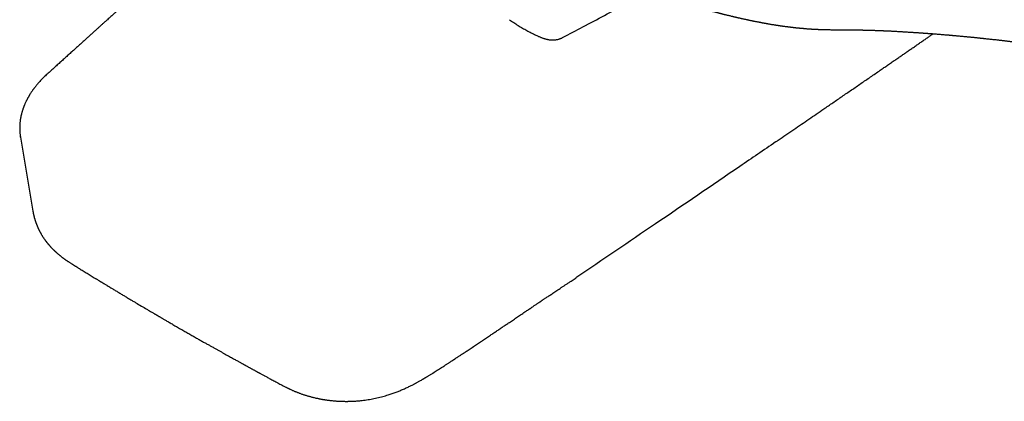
# Model space of a CAD drawing. Header units: millimetres. Extents: x 8 to 947, y 12 to 569.
# Tile 15 of 25: x 704 to 819, y 17 to 62. Entities that reach past the tile are written whole.
import ezdxf

# ---------------------------------------------------------------- set-up
doc = ezdxf.new("R2010")
doc.units = ezdxf.units.MM

msp = doc.modelspace()

# ---------------------------------------------------------------- linework, layer by layer
at = {"color": 7, "linetype": 'Continuous', "lineweight": 30}
for p, q in [((704.28, 47.95), (704.27, 47.98)), ((704.27, 47.95), (705.72, 39.29)), ((768.45, 31.14), (769.03, 31.53))]:
    msp.add_line(p, q, dxfattribs=at)
for points, knots in [([(740.26, 84.9), (740.09, 84.76), (739.59, 84.3), (738.75, 83.55), (737.92, 82.81), (737.28, 82.23), (736.83, 81.83), (736.37, 81.42), (735.92, 81.01), (735.47, 80.61), (735, 80.19), (734.52, 79.76), (734.02, 79.31), (733.53, 78.87), (733.09, 78.48), (732.7, 78.12), (732.35, 77.81), (732.01, 77.51), (731.68, 77.21), (731.35, 76.91), (731, 76.6), (730.63, 76.26), (730.22, 75.9), (729.81, 75.53), (729.39, 75.15), (728.95, 74.76), (728.5, 74.35), (728.05, 73.94), (727.59, 73.53), (727.13, 73.11), (726.66, 72.7), (724.44, 70.7), (722.22, 68.7), (720, 66.69), (719.54, 66.28), (719.08, 65.86), (718.62, 65.45), (718.16, 65.04), (717.71, 64.63), (717.3, 64.25), (716.92, 63.92), (716.59, 63.61), (716.26, 63.32), (715.93, 63.02), (715.62, 62.74), (715.3, 62.45), (715.04, 62.21), (714.81, 62), (714.61, 61.82), (714.39, 61.63), (714.16, 61.42), (713.91, 61.2), (713.65, 60.96), (713.39, 60.72), (713.11, 60.47), (712.83, 60.22), (712.54, 59.96), (712.24, 59.68), (711.92, 59.4), (711.59, 59.1), (711.25, 58.79), (710.9, 58.47), (710.53, 58.13), (710.15, 57.79), (709.76, 57.44), (709.36, 57.08), (708.96, 56.71), (708.56, 56.35), (708.14, 55.97), (707.71, 55.58), (707.42, 55.32), (707.28, 55.19)], [0, 0, 0, 0, 0.015123, 0.045737, 0.076547, 0.090165, 0.103821, 0.117515, 0.131246, 0.144934, 0.158361, 0.173833, 0.188926, 0.203638, 0.217971, 0.228744, 0.239291, 0.249614, 0.259712, 0.269584, 0.27945, 0.291345, 0.303529, 0.316003, 0.328767, 0.342089, 0.355713, 0.369608, 0.38355, 0.397491, 0.411433, 0.425374, 0.59964, 0.613581, 0.627522, 0.641463, 0.655404, 0.669345, 0.683126, 0.696606, 0.706985, 0.717178, 0.727186, 0.737006, 0.746641, 0.75609, 0.76542, 0.771048, 0.777134, 0.783677, 0.790677, 0.798136, 0.806051, 0.814425, 0.822503, 0.830965, 0.839812, 0.849044, 0.85866, 0.868662, 0.879048, 0.88982, 0.900976, 0.912518, 0.924445, 0.936758, 0.94872, 0.961025, 0.973674, 0.986665, 1, 1, 1, 1]), ([(767.47, 59.55), (768.26, 59.97), (769.89, 60.82), (772.34, 62.14), (774.81, 63.49), (777.27, 64.85), (779.25, 65.96), (780.41, 66.62), (780.76, 66.82)], [0, 0, 0, 0, 0.1763342, 0.3623453, 0.5483447, 0.7343356, 0.9203212, 1, 1, 1, 1]), ([(784.8, 62.65), (784.85, 62.64), (784.95, 62.61), (785.09, 62.58), (785.22, 62.54), (785.33, 62.51), (785.43, 62.49), (785.52, 62.47), (785.59, 62.45), (785.64, 62.43), (785.68, 62.42), (785.71, 62.42), (785.73, 62.41), (785.77, 62.4), (785.81, 62.39), (785.87, 62.38), (785.93, 62.36), (786, 62.34), (786.08, 62.32), (786.16, 62.3), (786.24, 62.28), (786.35, 62.25), (786.49, 62.22), (786.67, 62.17), (786.85, 62.13), (787.03, 62.09), (787.18, 62.05), (787.32, 62.02), (787.43, 61.99), (787.53, 61.97), (787.61, 61.95), (787.69, 61.93), (787.76, 61.91), (787.81, 61.9), (787.84, 61.89), (787.87, 61.89), (787.9, 61.88), (787.93, 61.87), (787.98, 61.86), (788.05, 61.85), (788.16, 61.82), (788.29, 61.79), (788.42, 61.76), (788.54, 61.74), (788.67, 61.71), (788.81, 61.68), (788.94, 61.65), (789.05, 61.63), (789.13, 61.61), (789.22, 61.59), (789.31, 61.57), (789.39, 61.55), (789.47, 61.54), (789.53, 61.53), (789.57, 61.52), (789.61, 61.51), (789.65, 61.5), (789.69, 61.49), (789.73, 61.48), (789.8, 61.47), (789.89, 61.45), (790.01, 61.43), (790.12, 61.41), (790.23, 61.39), (790.33, 61.37), (790.43, 61.35), (790.52, 61.33), (790.6, 61.31), (790.69, 61.3), (790.77, 61.28), (790.87, 61.27), (790.96, 61.25), (791.05, 61.23), (791.14, 61.22), (791.21, 61.2), (791.26, 61.19), (791.31, 61.19), (791.34, 61.18), (791.38, 61.17), (791.43, 61.17), (791.51, 61.15), (791.62, 61.13), (791.76, 61.11), (791.9, 61.08), (792.05, 61.06), (792.19, 61.04), (792.32, 61.02), (792.42, 61), (792.49, 60.99), (792.57, 60.98), (792.64, 60.97), (792.7, 60.96), (792.75, 60.95), (792.79, 60.95), (792.83, 60.94), (792.86, 60.94), (792.9, 60.93), (792.95, 60.92), (793.02, 60.91), (793.1, 60.9), (793.18, 60.89), (793.29, 60.88), (793.42, 60.86), (793.55, 60.84), (793.66, 60.83), (793.73, 60.82), (793.8, 60.81), (793.86, 60.8), (793.92, 60.79), (793.98, 60.79), (794.05, 60.78), (794.13, 60.77), (794.22, 60.76), (794.31, 60.75), (794.41, 60.74), (794.51, 60.73), (794.62, 60.71), (794.73, 60.7), (794.83, 60.69), (794.94, 60.68), (795.03, 60.67), (795.11, 60.66), (795.18, 60.66), (795.26, 60.65), (795.33, 60.64), (795.42, 60.64), (795.51, 60.63), (795.61, 60.62), (795.72, 60.61), (795.83, 60.6), (795.93, 60.59), (796.04, 60.58), (796.15, 60.58), (796.24, 60.57), (796.33, 60.56), (796.4, 60.56), (796.47, 60.55), (796.54, 60.55), (796.61, 60.55), (796.68, 60.54), (796.76, 60.54), (796.86, 60.53), (796.94, 60.53), (797.03, 60.52), (797.09, 60.52), (797.16, 60.52), (797.21, 60.52), (797.25, 60.51), (797.28, 60.51), (797.31, 60.51), (797.33, 60.51), (797.36, 60.51), (797.4, 60.51), (797.45, 60.51), (797.52, 60.5), (797.6, 60.5), (797.71, 60.5), (797.85, 60.49), (798.03, 60.49), (798.2, 60.48), (798.36, 60.48), (798.54, 60.48), (798.74, 60.47), (798.9, 60.47), (799.03, 60.47), (799.11, 60.47), (799.18, 60.47), (799.24, 60.47), (799.29, 60.46), (799.32, 60.46), (799.35, 60.46), (799.37, 60.46), (799.39, 60.46), (799.42, 60.46), (799.45, 60.46), (799.48, 60.46), (799.53, 60.46), (799.59, 60.46), (799.67, 60.46), (799.75, 60.46), (799.82, 60.46), (799.88, 60.46), (799.93, 60.46), (799.98, 60.46), (800.04, 60.46), (800.1, 60.46), (800.18, 60.46), (800.26, 60.46), (800.35, 60.46), (800.45, 60.46), (800.58, 60.46), (800.71, 60.46), (800.86, 60.45), (801, 60.45), (801.12, 60.45), (801.24, 60.45), (801.33, 60.45), (801.42, 60.45), (801.49, 60.45), (801.56, 60.45), (801.63, 60.45), (801.7, 60.45), (801.77, 60.45), (801.85, 60.44), (801.93, 60.44), (802, 60.44), (802.09, 60.44), (802.18, 60.44), (802.27, 60.44), (802.36, 60.44), (802.47, 60.43), (802.59, 60.43), (802.73, 60.43), (802.84, 60.43), (802.93, 60.42), (802.99, 60.42), (803.04, 60.42), (803.08, 60.42), (803.12, 60.42), (803.16, 60.42), (803.19, 60.42), (803.22, 60.42), (803.26, 60.41), (803.32, 60.41), (803.38, 60.41), (803.45, 60.41), (803.52, 60.41), (803.59, 60.4), (803.65, 60.4), (803.71, 60.4), (803.78, 60.4), (803.85, 60.4), (803.94, 60.39), (804.04, 60.39), (804.15, 60.38), (804.26, 60.38), (804.35, 60.38), (804.44, 60.37), (804.51, 60.37), (804.58, 60.37), (804.63, 60.37), (804.68, 60.36), (804.72, 60.36), (804.74, 60.36), (804.77, 60.36), (804.79, 60.36), (804.81, 60.36), (804.84, 60.36), (804.87, 60.36), (804.92, 60.35), (804.97, 60.35), (805.05, 60.35), (805.13, 60.34), (805.23, 60.34), (805.34, 60.33), (805.47, 60.33), (805.6, 60.32), (805.74, 60.32), (805.89, 60.31), (806.05, 60.3), (806.22, 60.29), (806.41, 60.28), (806.53, 60.27), (806.6, 60.27)], [0, 0, 0, 0, 0.006804, 0.012991, 0.018562, 0.023516, 0.027853, 0.031573, 0.034676, 0.036884, 0.038619, 0.039882, 0.040726, 0.042123, 0.044064, 0.046548, 0.049331, 0.052579, 0.056141, 0.059656, 0.063108, 0.066496, 0.07423, 0.081611, 0.089937, 0.097762, 0.105085, 0.110351, 0.115209, 0.119575, 0.123448, 0.126828, 0.129715, 0.132109, 0.133407, 0.134495, 0.135591, 0.137113, 0.139073, 0.141371, 0.147218, 0.153635, 0.158569, 0.163814, 0.169539, 0.175779, 0.182536, 0.186175, 0.189947, 0.193853, 0.197893, 0.201714, 0.204975, 0.207676, 0.20966, 0.211172, 0.212603, 0.21433, 0.216351, 0.218667, 0.223518, 0.228599, 0.233551, 0.238376, 0.243073, 0.247653, 0.251162, 0.254797, 0.258559, 0.262447, 0.266462, 0.270604, 0.274872, 0.278841, 0.281831, 0.284276, 0.286177, 0.28754, 0.289042, 0.291137, 0.293825, 0.299944, 0.306186, 0.312489, 0.31885, 0.325266, 0.331735, 0.335171, 0.338622, 0.342088, 0.345417, 0.348328, 0.350319, 0.352048, 0.353516, 0.354799, 0.356343, 0.358791, 0.361779, 0.365306, 0.369182, 0.372964, 0.380067, 0.38674, 0.3905, 0.393948, 0.397026, 0.399735, 0.40209, 0.404599, 0.407786, 0.411442, 0.415521, 0.419754, 0.424099, 0.428555, 0.433123, 0.438276, 0.443236, 0.447752, 0.451824, 0.455451, 0.458785, 0.462, 0.465226, 0.468954, 0.47323, 0.477952, 0.482815, 0.487643, 0.492435, 0.497404, 0.502242, 0.506574, 0.51036, 0.513661, 0.517003, 0.519746, 0.522676, 0.526016, 0.529779, 0.533964, 0.53857, 0.541902, 0.545106, 0.547898, 0.550276, 0.552242, 0.553772, 0.554904, 0.555728, 0.556752, 0.558702, 0.561224, 0.564318, 0.567952, 0.571683, 0.579975, 0.588007, 0.59578, 0.603451, 0.611519, 0.62089, 0.630781, 0.634808, 0.638762, 0.642241, 0.645225, 0.647082, 0.648678, 0.650015, 0.651092, 0.651994, 0.653003, 0.654366, 0.656081, 0.658148, 0.660445, 0.665133, 0.669151, 0.672558, 0.675554, 0.67767, 0.679923, 0.682631, 0.685795, 0.689413, 0.693408, 0.697839, 0.702706, 0.707972, 0.715714, 0.722879, 0.729472, 0.735492, 0.740942, 0.745824, 0.749907, 0.753488, 0.756785, 0.75998, 0.763071, 0.767081, 0.770902, 0.774491, 0.778027, 0.782143, 0.786883, 0.791046, 0.795697, 0.80098, 0.806896, 0.813445, 0.820626, 0.823492, 0.826332, 0.82884, 0.830997, 0.832805, 0.834643, 0.835897, 0.837178, 0.839422, 0.84227, 0.845597, 0.84881, 0.852387, 0.855693, 0.85873, 0.861502, 0.864467, 0.867934, 0.872196, 0.877031, 0.88244, 0.888423, 0.892477, 0.896574, 0.900223, 0.9034, 0.906103, 0.908333, 0.910089, 0.911372, 0.912278, 0.913295, 0.914468, 0.915815, 0.917336, 0.919152, 0.922057, 0.925579, 0.929719, 0.934478, 0.939855, 0.945852, 0.95247, 0.959081, 0.966215, 0.973873, 0.982056, 0.990764, 1, 1, 1, 1]), ([(761.28, 61.64), (761.31, 61.61), (761.44, 61.53), (761.64, 61.39), (761.9, 61.22), (762.15, 61.05), (762.41, 60.89), (762.66, 60.74), (762.92, 60.59), (763.18, 60.44), (763.43, 60.3), (763.69, 60.17), (763.95, 60.03), (764.2, 59.91), (764.42, 59.8), (764.55, 59.74), (764.6, 59.72)], [0, 0, 0, 0, 0.034728, 0.111629, 0.188551, 0.26549, 0.342445, 0.419414, 0.496395, 0.573387, 0.650387, 0.727391, 0.804397, 0.8814, 0.958397, 1, 1, 1, 1]), ([(764.6, 59.72), (764.64, 59.7), (764.73, 59.66), (764.87, 59.6), (765.01, 59.55), (765.15, 59.49), (765.28, 59.45), (765.41, 59.41), (765.54, 59.37), (765.66, 59.35), (765.78, 59.32), (765.91, 59.3), (766.04, 59.29), (766.17, 59.28), (766.3, 59.27), (766.43, 59.28), (766.55, 59.29), (766.68, 59.3), (766.8, 59.32), (766.92, 59.34), (767.03, 59.37), (767.15, 59.41), (767.25, 59.45), (767.36, 59.5), (767.43, 59.53), (767.47, 59.55), (767.47, 59.55)], [0, 0, 0, 0, 0.047699, 0.103655, 0.15672, 0.207243, 0.255161, 0.300769, 0.344413, 0.386406, 0.426685, 0.467958, 0.513429, 0.558084, 0.601808, 0.644601, 0.686496, 0.727545, 0.767811, 0.807362, 0.846269, 0.8846, 0.922418, 0.959787, 0.996763, 1, 1, 1, 1]), ([(792.31, 47.38), (792.4, 47.44), (792.8, 47.72), (793.5, 48.2), (794.41, 48.82), (795.3, 49.43), (796.17, 50.03), (797.04, 50.62), (797.98, 51.27), (798.98, 51.96), (800.06, 52.7), (801.15, 53.44), (802.25, 54.2), (803.37, 54.97), (804.27, 55.59), (804.93, 56.04), (805.36, 56.34), (805.79, 56.64), (806.22, 56.93), (806.64, 57.22), (807.04, 57.49), (807.42, 57.76), (807.79, 58.02), (808.18, 58.28), (808.57, 58.55), (808.97, 58.82), (809.35, 59.09), (809.72, 59.34), (810.07, 59.58), (810.38, 59.8), (810.58, 59.94), (810.67, 60)], [0, 0, 0, 0, 0.014814, 0.064937, 0.114401, 0.162343, 0.209653, 0.256997, 0.304902, 0.362665, 0.421223, 0.480578, 0.540729, 0.601676, 0.663419, 0.686861, 0.710415, 0.734082, 0.757469, 0.780191, 0.801858, 0.822882, 0.843265, 0.863005, 0.885667, 0.907419, 0.92826, 0.948191, 0.967211, 0.985321, 1, 1, 1, 1]), ([(806.6, 60.27), (806.64, 60.27), (806.72, 60.26), (806.84, 60.26), (806.95, 60.25), (807.08, 60.24), (807.23, 60.23), (807.4, 60.22), (807.57, 60.21), (807.74, 60.2), (807.92, 60.19), (808.09, 60.18), (808.24, 60.17), (808.38, 60.16), (808.53, 60.15), (808.68, 60.14), (808.84, 60.13), (808.98, 60.12), (809.11, 60.11), (809.21, 60.11), (809.3, 60.1), (809.38, 60.09), (809.45, 60.09), (809.52, 60.08), (809.58, 60.08), (809.65, 60.07), (809.72, 60.07), (809.8, 60.06), (809.9, 60.06), (810.01, 60.05), (810.12, 60.04), (810.25, 60.03), (810.39, 60.02), (810.53, 60.01), (810.7, 60), (810.91, 59.98), (811.14, 59.96), (811.36, 59.94), (811.58, 59.93), (811.79, 59.91), (812.01, 59.89), (812.23, 59.87), (812.4, 59.86), (812.51, 59.85), (812.57, 59.84), (812.62, 59.84), (812.66, 59.84), (812.68, 59.83), (812.71, 59.83), (812.74, 59.83), (812.78, 59.82), (812.85, 59.82), (812.92, 59.81), (813.02, 59.8), (813.13, 59.79), (813.25, 59.78), (813.37, 59.77), (813.53, 59.76), (813.71, 59.74), (813.92, 59.72), (814.13, 59.7), (814.34, 59.68), (814.54, 59.66), (814.73, 59.64), (814.9, 59.63), (815.07, 59.61), (815.23, 59.6), (815.39, 59.58), (815.55, 59.56), (815.7, 59.55), (815.82, 59.54), (815.92, 59.53), (816, 59.52), (816.07, 59.51), (816.14, 59.5), (816.19, 59.5), (816.24, 59.49), (816.28, 59.49), (816.33, 59.48), (816.39, 59.48), (816.46, 59.47), (816.55, 59.46), (816.65, 59.45), (816.81, 59.43), (817.02, 59.41), (817.27, 59.38), (817.51, 59.36), (817.74, 59.33), (817.96, 59.31), (818.17, 59.28), (818.36, 59.26), (818.54, 59.24), (818.72, 59.22), (818.88, 59.2), (819.03, 59.19), (819.19, 59.17), (819.34, 59.15), (819.49, 59.13), (819.64, 59.11), (819.76, 59.1), (819.86, 59.09), (819.95, 59.08), (820.03, 59.07), (820.09, 59.06), (820.15, 59.05), (820.2, 59.05), (820.26, 59.04), (820.33, 59.03), (820.41, 59.02), (820.5, 59.01), (820.61, 59), (820.73, 58.98), (820.86, 58.97), (821, 58.95), (821.19, 58.92), (821.42, 58.9), (821.7, 58.86), (821.96, 58.83), (822.22, 58.79), (822.47, 58.76), (822.75, 58.72), (823.08, 58.68), (823.37, 58.64), (823.56, 58.62), (823.66, 58.6), (823.76, 58.59), (823.86, 58.57), (823.95, 58.56), (824.03, 58.55), (824.09, 58.54), (824.15, 58.54), (824.19, 58.53), (824.22, 58.52), (824.25, 58.52), (824.27, 58.52), (824.3, 58.51), (824.34, 58.51), (824.39, 58.5), (824.45, 58.49), (824.52, 58.48), (824.61, 58.47), (824.71, 58.46), (824.82, 58.44), (824.95, 58.42), (825.09, 58.4), (825.25, 58.38), (825.44, 58.35), (825.64, 58.33), (825.88, 58.29), (826.14, 58.25), (826.45, 58.21), (826.77, 58.16), (827.11, 58.11), (827.46, 58.06), (827.83, 58), (828.13, 57.96), (828.33, 57.93), (828.45, 57.91), (828.56, 57.89), (828.68, 57.87), (828.79, 57.86), (828.89, 57.84), (828.99, 57.82), (829.09, 57.81), (829.17, 57.8), (829.23, 57.79), (829.28, 57.78), (829.33, 57.77), (829.38, 57.76), (829.43, 57.76), (829.5, 57.75), (829.57, 57.73), (829.65, 57.72), (829.74, 57.71), (829.83, 57.69), (829.93, 57.68), (830.03, 57.66), (830.13, 57.64), (830.27, 57.62), (830.45, 57.59), (830.66, 57.56), (830.86, 57.53), (831.04, 57.5), (831.23, 57.47), (831.44, 57.43), (831.67, 57.39), (831.93, 57.35), (832.2, 57.31), (832.48, 57.26), (832.78, 57.21), (833.05, 57.16), (833.3, 57.12), (833.5, 57.09), (833.68, 57.05), (833.86, 57.02), (834.02, 57), (834.17, 56.97), (834.31, 56.95), (834.43, 56.93), (834.54, 56.91), (834.64, 56.89), (834.74, 56.87), (834.83, 56.86), (834.91, 56.84), (834.99, 56.83), (835.06, 56.81), (835.15, 56.8), (835.25, 56.78), (835.38, 56.76), (835.53, 56.73), (835.7, 56.7), (835.89, 56.67), (836.09, 56.63), (836.3, 56.59), (836.51, 56.55), (836.72, 56.52), (836.98, 56.47), (837.29, 56.41), (837.63, 56.35), (837.97, 56.29), (838.3, 56.23), (838.61, 56.17), (838.92, 56.11), (839.22, 56.05), (839.51, 56), (839.79, 55.94), (840.06, 55.89), (840.26, 55.85), (840.41, 55.82), (840.5, 55.8), (840.58, 55.79), (840.65, 55.77), (840.71, 55.76), (840.76, 55.75), (840.8, 55.74), (840.84, 55.74), (840.89, 55.73), (840.94, 55.72), (841.01, 55.7), (841.1, 55.69), (841.2, 55.67), (841.32, 55.64), (841.46, 55.61), (841.61, 55.58), (841.78, 55.55), (842.14, 55.48), (842.68, 55.37), (843.39, 55.22), (844.02, 55.09), (844.58, 54.98), (845.06, 54.88), (845.43, 54.8), (845.71, 54.74), (845.88, 54.7), (846.03, 54.67), (846.18, 54.63), (846.32, 54.61), (846.45, 54.58), (846.58, 54.55), (846.7, 54.52), (846.8, 54.5), (846.89, 54.48), (846.96, 54.47), (847.01, 54.45), (847.04, 54.45), (847.07, 54.44), (847.11, 54.43), (847.17, 54.42), (847.23, 54.41), (847.3, 54.39), (847.38, 54.37), (847.46, 54.35), (847.55, 54.34), (847.67, 54.31), (847.83, 54.27), (848.03, 54.23), (848.26, 54.18), (848.51, 54.12), (848.77, 54.06), (849.05, 54), (849.34, 53.93), (849.63, 53.87), (849.92, 53.8), (850.29, 53.71), (850.74, 53.61), (851.27, 53.49), (851.69, 53.39), (852, 53.31), (852.21, 53.26), (852.42, 53.21), (852.63, 53.16), (852.83, 53.11), (853, 53.07), (853.14, 53.04), (853.26, 53.01), (853.36, 52.98), (853.46, 52.96), (853.55, 52.94), (853.63, 52.92), (853.7, 52.9), (853.77, 52.89), (853.85, 52.87), (853.95, 52.84), (854.06, 52.81), (854.18, 52.78), (854.32, 52.75), (854.47, 52.71), (854.64, 52.67), (854.84, 52.62), (855.06, 52.57), (855.3, 52.51), (855.54, 52.45), (855.77, 52.39), (856, 52.33), (856.21, 52.28), (856.44, 52.22), (856.69, 52.15), (856.95, 52.08), (857.2, 52.02), (857.44, 51.96), (857.66, 51.9), (857.88, 51.84), (858.1, 51.79), (858.31, 51.73), (858.52, 51.67), (858.73, 51.62), (858.9, 51.57), (859.04, 51.53), (859.14, 51.51), (859.23, 51.48), (859.32, 51.46), (859.39, 51.44), (859.45, 51.42), (859.5, 51.41), (859.53, 51.4), (859.55, 51.39), (859.58, 51.39), (859.62, 51.38), (859.66, 51.37), (859.72, 51.35), (859.78, 51.33), (859.85, 51.31), (859.93, 51.29), (860.02, 51.27), (860.22, 51.21), (860.52, 51.13), (860.9, 51.02), (861.25, 50.92), (861.61, 50.82), (861.97, 50.72), (862.33, 50.62), (862.7, 50.51), (863.06, 50.41), (863.36, 50.32), (863.59, 50.25), (863.74, 50.21), (863.9, 50.16), (864.05, 50.12), (864.19, 50.08), (864.33, 50.04), (864.45, 50), (864.56, 49.96), (864.66, 49.94), (864.75, 49.91), (864.83, 49.89), (864.88, 49.87), (864.92, 49.86), (864.94, 49.85), (864.96, 49.85), (864.99, 49.84), (865.03, 49.82), (865.09, 49.81), (865.17, 49.78), (865.25, 49.76), (865.35, 49.73), (865.47, 49.69), (865.55, 49.67), (865.59, 49.65)], [0, 0, 0, 0, 0.002374, 0.004492, 0.006363, 0.008201, 0.011186, 0.014289, 0.017159, 0.020141, 0.023326, 0.026729, 0.029119, 0.031605, 0.034188, 0.036867, 0.039644, 0.042458, 0.044479, 0.046302, 0.047926, 0.049353, 0.050581, 0.051611, 0.052747, 0.053927, 0.055172, 0.056614, 0.058292, 0.060206, 0.062227, 0.064458, 0.0669, 0.069428, 0.071899, 0.076168, 0.080255, 0.084158, 0.087878, 0.091418, 0.09545, 0.099314, 0.10301, 0.10419, 0.105244, 0.106123, 0.106826, 0.107256, 0.107639, 0.108164, 0.108846, 0.109963, 0.111345, 0.112989, 0.114897, 0.117062, 0.119277, 0.12144, 0.125271, 0.128927, 0.132409, 0.136154, 0.139673, 0.142967, 0.146036, 0.14888, 0.151516, 0.154461, 0.157241, 0.159857, 0.162309, 0.163712, 0.165055, 0.166338, 0.167532, 0.168524, 0.169302, 0.169848, 0.170645, 0.171692, 0.172992, 0.174543, 0.176346, 0.178401, 0.182934, 0.187277, 0.191426, 0.195382, 0.199145, 0.202715, 0.206092, 0.209276, 0.212266, 0.215063, 0.217707, 0.220232, 0.223055, 0.225712, 0.228203, 0.230528, 0.232084, 0.233556, 0.234918, 0.236123, 0.236958, 0.237759, 0.238746, 0.23994, 0.241369, 0.243013, 0.244871, 0.246944, 0.24923, 0.251662, 0.254066, 0.258957, 0.26369, 0.268263, 0.272677, 0.276933, 0.281074, 0.28746, 0.29396, 0.295681, 0.29741, 0.299146, 0.300883, 0.302478, 0.303875, 0.304916, 0.305811, 0.306561, 0.307166, 0.307626, 0.307951, 0.308278, 0.308993, 0.309857, 0.310869, 0.312199, 0.31372, 0.315433, 0.317338, 0.319434, 0.321722, 0.324665, 0.327873, 0.331331, 0.334961, 0.339917, 0.345147, 0.350651, 0.356429, 0.362481, 0.368807, 0.375407, 0.377355, 0.379326, 0.381319, 0.383329, 0.385224, 0.38695, 0.388765, 0.390345, 0.391689, 0.392798, 0.393686, 0.394392, 0.395195, 0.39613, 0.397195, 0.398392, 0.399719, 0.401267, 0.40296, 0.404691, 0.4064, 0.408085, 0.409748, 0.413577, 0.417278, 0.420475, 0.423571, 0.426704, 0.43, 0.434135, 0.438501, 0.443096, 0.447921, 0.452977, 0.458263, 0.461868, 0.465275, 0.468466, 0.471443, 0.474204, 0.476708, 0.479004, 0.481093, 0.482974, 0.484652, 0.486235, 0.487772, 0.489263, 0.490412, 0.491673, 0.493089, 0.494658, 0.496994, 0.499605, 0.50249, 0.50565, 0.509085, 0.512693, 0.516292, 0.519829, 0.523307, 0.529365, 0.535229, 0.540901, 0.546378, 0.551768, 0.556957, 0.561973, 0.566828, 0.571522, 0.576054, 0.580425, 0.581984, 0.583485, 0.584833, 0.586021, 0.58705, 0.58792, 0.588595, 0.58919, 0.589924, 0.590816, 0.591864, 0.593396, 0.595173, 0.597197, 0.599466, 0.602107, 0.605017, 0.60806, 0.620242, 0.632161, 0.643814, 0.651959, 0.659969, 0.667844, 0.670853, 0.673684, 0.676332, 0.678798, 0.681081, 0.683181, 0.68546, 0.687476, 0.689229, 0.690719, 0.691946, 0.692607, 0.693156, 0.693619, 0.694256, 0.695127, 0.696233, 0.697364, 0.698667, 0.700115, 0.701604, 0.703124, 0.706202, 0.7094, 0.713364, 0.717499, 0.721804, 0.726607, 0.731517, 0.736373, 0.741171, 0.74591, 0.754867, 0.763613, 0.772345, 0.775801, 0.779273, 0.78276, 0.786256, 0.789608, 0.792746, 0.794735, 0.796627, 0.798423, 0.800098, 0.801584, 0.802856, 0.803942, 0.805066, 0.806411, 0.808011, 0.809843, 0.811905, 0.814198, 0.816721, 0.819475, 0.82246, 0.826548, 0.830598, 0.83453, 0.838341, 0.842033, 0.845606, 0.849059, 0.853611, 0.857938, 0.862039, 0.865915, 0.869636, 0.873202, 0.876745, 0.880266, 0.883766, 0.887246, 0.890704, 0.892307, 0.893906, 0.8955, 0.896967, 0.898215, 0.899241, 0.899893, 0.900409, 0.900792, 0.90122, 0.901799, 0.902528, 0.903407, 0.904437, 0.905617, 0.906948, 0.908426, 0.909955, 0.917156, 0.922993, 0.928823, 0.934647, 0.940527, 0.946603, 0.952453, 0.958477, 0.964675, 0.967157, 0.969666, 0.972202, 0.974758, 0.977182, 0.979406, 0.981431, 0.983256, 0.984882, 0.986309, 0.987537, 0.988565, 0.988954, 0.989305, 0.98962, 0.990084, 0.99081, 0.991799, 0.992972, 0.994379, 0.996019, 0.997893, 1, 1, 1, 1]), ([(707.28, 55.19), (707.21, 55.13), (707.08, 55.01), (706.89, 54.82), (706.7, 54.63), (706.51, 54.43), (706.36, 54.26), (706.25, 54.13), (706.16, 54.03), (706.08, 53.93), (706.01, 53.83), (705.93, 53.74), (705.87, 53.66), (705.82, 53.59), (705.77, 53.52), (705.71, 53.44), (705.65, 53.36), (705.59, 53.27), (705.52, 53.16), (705.45, 53.06), (705.4, 52.98), (705.36, 52.91), (705.31, 52.84), (705.27, 52.76), (705.23, 52.69), (705.19, 52.62), (705.15, 52.56), (705.12, 52.51), (705.1, 52.47), (705.09, 52.44), (705.07, 52.41), (705.05, 52.38), (705.03, 52.34), (705.01, 52.29), (704.98, 52.24), (704.95, 52.18), (704.91, 52.09), (704.86, 51.97), (704.8, 51.84), (704.75, 51.73), (704.71, 51.64), (704.68, 51.56), (704.65, 51.48), (704.62, 51.4), (704.59, 51.31), (704.56, 51.23), (704.53, 51.14), (704.49, 51.03), (704.46, 50.91), (704.42, 50.77), (704.39, 50.65), (704.36, 50.55), (704.35, 50.48), (704.33, 50.42), (704.32, 50.37), (704.31, 50.33), (704.31, 50.29), (704.3, 50.26), (704.29, 50.22), (704.28, 50.17), (704.27, 50.11), (704.26, 50.05), (704.25, 49.98), (704.24, 49.91), (704.23, 49.83), (704.22, 49.75), (704.21, 49.66), (704.21, 49.59), (704.2, 49.52), (704.2, 49.47), (704.19, 49.42), (704.19, 49.38), (704.19, 49.33), (704.18, 49.27), (704.18, 49.2), (704.18, 49.13), (704.18, 49.06), (704.18, 48.98), (704.18, 48.9), (704.18, 48.84), (704.18, 48.79), (704.18, 48.76), (704.19, 48.73), (704.19, 48.69), (704.19, 48.65), (704.19, 48.6), (704.2, 48.54), (704.2, 48.47), (704.21, 48.39), (704.22, 48.3), (704.23, 48.2), (704.24, 48.12), (704.25, 48.04), (704.26, 47.99), (704.26, 47.97)], [0, 0, 0, 0, 0.028427, 0.058308, 0.088733, 0.11953, 0.150426, 0.165397, 0.180228, 0.194917, 0.209466, 0.223271, 0.235464, 0.246041, 0.255082, 0.265804, 0.277885, 0.291324, 0.306373, 0.323408, 0.332503, 0.342078, 0.352134, 0.36267, 0.373648, 0.38375, 0.392339, 0.399415, 0.404468, 0.408306, 0.411698, 0.416087, 0.421507, 0.427833, 0.435153, 0.443469, 0.45237, 0.472233, 0.490116, 0.506015, 0.516283, 0.526986, 0.538127, 0.549857, 0.560293, 0.57198, 0.58406, 0.595626, 0.615002, 0.63274, 0.648837, 0.663127, 0.671497, 0.678938, 0.68545, 0.691033, 0.695685, 0.700012, 0.704877, 0.711211, 0.718937, 0.727295, 0.736095, 0.745335, 0.755896, 0.766981, 0.778308, 0.788345, 0.79686, 0.803739, 0.809149, 0.814336, 0.820861, 0.828727, 0.837652, 0.846994, 0.856728, 0.867347, 0.877922, 0.886506, 0.891578, 0.895386, 0.899376, 0.904444, 0.910589, 0.917673, 0.925794, 0.934954, 0.945109, 0.959099, 0.97157, 0.982532, 0.992001, 1, 1, 1, 1]), ([(792.3, 47.37), (790.91, 46.42), (786.25, 43.23), (778.5, 37.94), (772.11, 33.62), (769.01, 31.52)], [0, 0, 0, 0, 0.179773, 0.601952, 1, 1, 1, 1]), ([(705.72, 39.29), (705.72, 39.26), (705.73, 39.21), (705.74, 39.15), (705.75, 39.1), (705.76, 39.05), (705.77, 39.01), (705.78, 38.96), (705.79, 38.92), (705.8, 38.87), (705.81, 38.82), (705.82, 38.76), (705.84, 38.72), (705.85, 38.68), (705.86, 38.63), (705.87, 38.59), (705.88, 38.54), (705.89, 38.5), (705.9, 38.46), (705.91, 38.43), (705.93, 38.38), (705.94, 38.33), (705.96, 38.27), (705.97, 38.23), (705.98, 38.2), (705.99, 38.17), (706, 38.13), (706.02, 38.09), (706.03, 38.04), (706.05, 38), (706.06, 37.95), (706.08, 37.91), (706.1, 37.86), (706.12, 37.81), (706.14, 37.75), (706.16, 37.69), (706.18, 37.65), (706.2, 37.61), (706.21, 37.57), (706.23, 37.53), (706.25, 37.49), (706.27, 37.44), (706.29, 37.4), (706.3, 37.36), (706.32, 37.33), (706.34, 37.29), (706.36, 37.24), (706.38, 37.2), (706.4, 37.15), (706.42, 37.11), (706.44, 37.07), (706.47, 37.03), (706.49, 36.98), (706.51, 36.94), (706.53, 36.91), (706.54, 36.88), (706.56, 36.84), (706.59, 36.8), (706.61, 36.76), (706.63, 36.72), (706.65, 36.68), (706.67, 36.64), (706.71, 36.58), (706.76, 36.5), (706.81, 36.42), (706.86, 36.33), (706.91, 36.25), (706.97, 36.17), (707.02, 36.09), (707.07, 36.02), (707.12, 35.96), (707.15, 35.9), (707.19, 35.86), (707.22, 35.82), (707.25, 35.78), (707.27, 35.75), (707.3, 35.71), (707.33, 35.67), (707.36, 35.64), (707.38, 35.61), (707.4, 35.59), (707.42, 35.56), (707.44, 35.53), (707.47, 35.5), (707.5, 35.46), (707.54, 35.42), (707.57, 35.38), (707.59, 35.35), (707.62, 35.32), (707.66, 35.28), (707.7, 35.23), (707.73, 35.19), (707.76, 35.16), (707.79, 35.13), (707.82, 35.09), (707.86, 35.05), (707.91, 35), (707.95, 34.96), (707.99, 34.92), (708.03, 34.88), (708.07, 34.84), (708.1, 34.81), (708.14, 34.77), (708.18, 34.73), (708.23, 34.68), (708.28, 34.64), (708.32, 34.6), (708.36, 34.56), (708.42, 34.51), (708.49, 34.44), (708.57, 34.37), (708.66, 34.3), (708.74, 34.23), (708.81, 34.17), (708.89, 34.11), (708.97, 34.04), (709.06, 33.97), (709.14, 33.91), (709.22, 33.85), (709.29, 33.8), (709.37, 33.74), (709.43, 33.7), (709.48, 33.66), (709.51, 33.64), (709.54, 33.62), (709.57, 33.6), (709.61, 33.58), (709.65, 33.55), (709.7, 33.51), (709.77, 33.46), (709.86, 33.41), (709.92, 33.37), (709.95, 33.35)], [0, 0, 0, 0, 0.010946, 0.019281, 0.025707, 0.032046, 0.038546, 0.044193, 0.049465, 0.056629, 0.064512, 0.071608, 0.077896, 0.08342, 0.088807, 0.095625, 0.102386, 0.108109, 0.113014, 0.117603, 0.123376, 0.13155, 0.140116, 0.146203, 0.150243, 0.15443, 0.158991, 0.16489, 0.172157, 0.178728, 0.184547, 0.190364, 0.197085, 0.205118, 0.214132, 0.221897, 0.228277, 0.233806, 0.238685, 0.244094, 0.251813, 0.258974, 0.265052, 0.270281, 0.274919, 0.280136, 0.286998, 0.294557, 0.301068, 0.306265, 0.312668, 0.319985, 0.327332, 0.333067, 0.337793, 0.342188, 0.347897, 0.354871, 0.361123, 0.366664, 0.371718, 0.377729, 0.38483, 0.401926, 0.413896, 0.425339, 0.440443, 0.451947, 0.467275, 0.477366, 0.489045, 0.495799, 0.503501, 0.511322, 0.517077, 0.521932, 0.528383, 0.535832, 0.541217, 0.545055, 0.548958, 0.553576, 0.558913, 0.564999, 0.57184, 0.579178, 0.585209, 0.589859, 0.595778, 0.603469, 0.611857, 0.618602, 0.624099, 0.629328, 0.635855, 0.644108, 0.65311, 0.660723, 0.667402, 0.675286, 0.683357, 0.689542, 0.695453, 0.704705, 0.714448, 0.722355, 0.729024, 0.735025, 0.74589, 0.75925, 0.775082, 0.790381, 0.803199, 0.815534, 0.828587, 0.842901, 0.85747, 0.871304, 0.883949, 0.895318, 0.907631, 0.921566, 0.926677, 0.931656, 0.936504, 0.94122, 0.945906, 0.951788, 0.960709, 0.971747, 0.984862, 1, 1, 1, 1]), ([(709.95, 33.35), (709.99, 33.32), (710.07, 33.27), (710.19, 33.19), (710.29, 33.13), (710.37, 33.08), (710.44, 33.03), (710.5, 33), (710.54, 32.97), (710.57, 32.95), (710.59, 32.94), (710.61, 32.92), (710.64, 32.91), (710.68, 32.88), (710.75, 32.84), (710.84, 32.79), (710.93, 32.72), (711.07, 32.64), (711.25, 32.53), (711.46, 32.4), (711.68, 32.26), (711.92, 32.12), (712.16, 31.97), (712.4, 31.82), (712.64, 31.68), (712.84, 31.56), (712.99, 31.46), (713.11, 31.39), (713.23, 31.32), (713.34, 31.25), (713.44, 31.19), (713.53, 31.13), (713.61, 31.09), (713.67, 31.05), (713.72, 31.02), (713.78, 30.98), (713.84, 30.95), (713.91, 30.9), (714.01, 30.84), (714.12, 30.78), (714.25, 30.7), (714.4, 30.61), (714.55, 30.51), (714.71, 30.42), (714.87, 30.32), (715.04, 30.22), (715.22, 30.11), (715.4, 30), (715.57, 29.9), (715.75, 29.79), (715.99, 29.65), (716.3, 29.46), (716.67, 29.24), (717.03, 29.02), (717.38, 28.82), (717.82, 28.55), (718.36, 28.23), (718.85, 27.95), (719.17, 27.76), (719.33, 27.66), (719.49, 27.56), (719.65, 27.47), (719.78, 27.39), (719.9, 27.33), (719.99, 27.27), (720.08, 27.22), (720.15, 27.18), (720.22, 27.14), (720.27, 27.11), (720.3, 27.09), (720.34, 27.07), (720.38, 27.04), (720.42, 27.02), (720.47, 26.99), (720.54, 26.95), (720.62, 26.9), (720.72, 26.84), (720.83, 26.78), (720.96, 26.7), (721.1, 26.62), (721.26, 26.53), (721.44, 26.42), (721.63, 26.31), (721.83, 26.2), (722.05, 26.07), (722.25, 25.95), (722.39, 25.87), (722.45, 25.84)], [0, 0, 0, 0, 0.010341, 0.019441, 0.027322, 0.034001, 0.039494, 0.04381, 0.046958, 0.049089, 0.050786, 0.052697, 0.054821, 0.057157, 0.063134, 0.070156, 0.078213, 0.086932, 0.10318, 0.120297, 0.138284, 0.157153, 0.176852, 0.196432, 0.215605, 0.2344, 0.244102, 0.25371, 0.263216, 0.272529, 0.280837, 0.287943, 0.294209, 0.299099, 0.302854, 0.307053, 0.312229, 0.318181, 0.32474, 0.334423, 0.345136, 0.356877, 0.369648, 0.381918, 0.395007, 0.408913, 0.423375, 0.437678, 0.45178, 0.46568, 0.479378, 0.510291, 0.540142, 0.568947, 0.596712, 0.623479, 0.675254, 0.726558, 0.739544, 0.7525, 0.765428, 0.777945, 0.789376, 0.797586, 0.805117, 0.81197, 0.818143, 0.823755, 0.826737, 0.829756, 0.832811, 0.835901, 0.839036, 0.842715, 0.848125, 0.8547, 0.862439, 0.871344, 0.881609, 0.893084, 0.905772, 0.919674, 0.934792, 0.950827, 0.968041, 0.986437, 1, 1, 1, 1]), ([(751, 19.6), (751.03, 19.61), (751.07, 19.64), (751.14, 19.68), (751.2, 19.71), (751.25, 19.74), (751.28, 19.76), (751.3, 19.77), (751.31, 19.78), (751.34, 19.8), (751.38, 19.82), (751.45, 19.86), (751.52, 19.9), (751.61, 19.96), (751.71, 20.02), (751.83, 20.09), (751.96, 20.17), (752.13, 20.28), (752.35, 20.41), (752.61, 20.58), (752.86, 20.74), (753.11, 20.89), (753.36, 21.05), (753.62, 21.22), (753.89, 21.4), (754.11, 21.54), (754.28, 21.65), (754.39, 21.72), (754.49, 21.79), (754.59, 21.85), (754.67, 21.9), (754.73, 21.94), (754.78, 21.98), (754.82, 22), (754.86, 22.03), (754.89, 22.05), (754.92, 22.07), (754.96, 22.1), (755.01, 22.13), (755.08, 22.18), (755.17, 22.24), (755.28, 22.3), (755.39, 22.38), (755.52, 22.47), (755.66, 22.56), (755.82, 22.66), (755.98, 22.77), (756.17, 22.89), (756.36, 23.02), (756.66, 23.22), (757.06, 23.49), (757.55, 23.82), (758.03, 24.14), (758.49, 24.45), (758.93, 24.75), (759.35, 25.03), (759.74, 25.3), (760.13, 25.56), (760.5, 25.81), (760.88, 26.06), (761.29, 26.34), (761.73, 26.64), (762.21, 26.96), (762.7, 27.29), (763.1, 27.56), (763.4, 27.76), (763.6, 27.89), (763.79, 28.02), (763.98, 28.15), (764.16, 28.27), (764.32, 28.38), (764.46, 28.47), (764.58, 28.55), (764.69, 28.63), (764.78, 28.68), (764.85, 28.73), (764.9, 28.76), (764.93, 28.78), (764.95, 28.8), (764.97, 28.82), (765.01, 28.84), (765.06, 28.88), (765.13, 28.92), (765.22, 28.98), (765.33, 29.06), (765.46, 29.14), (765.61, 29.24), (765.77, 29.35), (765.95, 29.47), (766.14, 29.6), (766.34, 29.73), (766.56, 29.88), (766.8, 30.04), (767.05, 30.2), (767.3, 30.38), (767.57, 30.55), (767.85, 30.74), (768.15, 30.94), (768.35, 31.07), (768.45, 31.14)], [0, 0, 0, 0, 0.003956, 0.008037, 0.011335, 0.013855, 0.015578, 0.016577, 0.01742, 0.018382, 0.021147, 0.02458, 0.028672, 0.033784, 0.039639, 0.046228, 0.053433, 0.060594, 0.076047, 0.090794, 0.104871, 0.118304, 0.132894, 0.147705, 0.163012, 0.178815, 0.185275, 0.191811, 0.197925, 0.203237, 0.207749, 0.211421, 0.214314, 0.216549, 0.218523, 0.220274, 0.222138, 0.224292, 0.226734, 0.231154, 0.236285, 0.242127, 0.248678, 0.256093, 0.264245, 0.273133, 0.282754, 0.293107, 0.304192, 0.315928, 0.345026, 0.37328, 0.400699, 0.42729, 0.453061, 0.476612, 0.499444, 0.52156, 0.54299, 0.564565, 0.586696, 0.613495, 0.641068, 0.669415, 0.698538, 0.709771, 0.721116, 0.732573, 0.743763, 0.753949, 0.763112, 0.771252, 0.778369, 0.784463, 0.789535, 0.793583, 0.796609, 0.797738, 0.798678, 0.800151, 0.802356, 0.805291, 0.808958, 0.814322, 0.820739, 0.828209, 0.836732, 0.846307, 0.856193, 0.866997, 0.878718, 0.891357, 0.904913, 0.919388, 0.933876, 0.949181, 0.965303, 0.982243, 1, 1, 1, 1]), ([(722.45, 25.84), (722.61, 25.74), (722.94, 25.55), (723.43, 25.28), (723.89, 25.01), (724.35, 24.75), (724.78, 24.5), (725.2, 24.27), (725.59, 24.04), (725.96, 23.84), (726.3, 23.65), (726.63, 23.46), (726.95, 23.28), (727.25, 23.11), (727.55, 22.95), (727.84, 22.79), (728.12, 22.63), (728.39, 22.48), (728.64, 22.34), (728.87, 22.21), (729.09, 22.09), (729.29, 21.98), (729.47, 21.88), (729.63, 21.79), (729.77, 21.71), (729.9, 21.64), (730.02, 21.57), (730.12, 21.52), (730.22, 21.46), (730.31, 21.41), (730.41, 21.36), (730.51, 21.3), (730.62, 21.24), (730.74, 21.18), (730.86, 21.11), (730.98, 21.05), (731.09, 20.99), (731.2, 20.92), (731.32, 20.86), (731.43, 20.8), (731.55, 20.74), (731.64, 20.68), (731.7, 20.65), (731.74, 20.63), (731.76, 20.62), (731.78, 20.61), (731.8, 20.6), (731.83, 20.58), (731.87, 20.56), (731.92, 20.53), (732, 20.49), (732.09, 20.44), (732.19, 20.38), (732.31, 20.32), (732.45, 20.25), (732.59, 20.17), (732.74, 20.09), (732.9, 20), (733.08, 19.9), (733.27, 19.79), (733.48, 19.68), (733.69, 19.57), (733.91, 19.45), (734.14, 19.33), (734.38, 19.2), (734.64, 19.06), (734.91, 18.92), (735.09, 18.83), (735.19, 18.78)], [0, 0, 0, 0, 0.039831, 0.078305, 0.115438, 0.151244, 0.185733, 0.218915, 0.250798, 0.278889, 0.305897, 0.331825, 0.356677, 0.380455, 0.403159, 0.426703, 0.448972, 0.469966, 0.489684, 0.508128, 0.525309, 0.54122, 0.554686, 0.567077, 0.578391, 0.588625, 0.597778, 0.605849, 0.613419, 0.620207, 0.627594, 0.635661, 0.644405, 0.653827, 0.663926, 0.672335, 0.681146, 0.690098, 0.699093, 0.708129, 0.717208, 0.726199, 0.72984, 0.732603, 0.734488, 0.735495, 0.736432, 0.738608, 0.741859, 0.746184, 0.752007, 0.759054, 0.767321, 0.776803, 0.787502, 0.798283, 0.810073, 0.82288, 0.836714, 0.851592, 0.867535, 0.884572, 0.901182, 0.918777, 0.9374, 0.957103, 0.977946, 1, 1, 1, 1]), ([(735.19, 18.78), (735.22, 18.76), (735.29, 18.73), (735.39, 18.68), (735.48, 18.63), (735.55, 18.6), (735.61, 18.57), (735.69, 18.53), (735.79, 18.48), (735.93, 18.42), (736.06, 18.36), (736.19, 18.31), (736.32, 18.25), (736.45, 18.2), (736.57, 18.15), (736.71, 18.1), (736.85, 18.05), (737, 17.99), (737.16, 17.94), (737.32, 17.88), (737.47, 17.84), (737.62, 17.79), (737.76, 17.75), (737.92, 17.7), (738.08, 17.66), (738.25, 17.61), (738.43, 17.57), (738.61, 17.52), (738.79, 17.48), (738.95, 17.45), (739.09, 17.42), (739.21, 17.39), (739.33, 17.37), (739.44, 17.35), (739.54, 17.34), (739.62, 17.32), (739.71, 17.31), (739.8, 17.3), (739.9, 17.28), (740.03, 17.26), (740.17, 17.24), (740.34, 17.22), (740.52, 17.2), (740.71, 17.18), (740.92, 17.17), (741.11, 17.15), (741.29, 17.14), (741.47, 17.13), (741.65, 17.12), (741.82, 17.12), (741.98, 17.12), (742.12, 17.11), (742.24, 17.11), (742.34, 17.11), (742.43, 17.11), (742.51, 17.12), (742.59, 17.12), (742.67, 17.12), (742.76, 17.12), (742.88, 17.13), (743.04, 17.13), (743.25, 17.14), (743.47, 17.16), (743.7, 17.18), (743.96, 17.2), (744.27, 17.24), (744.61, 17.29), (744.96, 17.34), (745.31, 17.41), (745.65, 17.48), (746, 17.55), (746.34, 17.64), (746.67, 17.73), (746.97, 17.81), (747.24, 17.9), (747.49, 17.98), (747.73, 18.06), (747.96, 18.15), (748.18, 18.23), (748.39, 18.31), (748.6, 18.4), (748.81, 18.49), (749.03, 18.58), (749.24, 18.68), (749.45, 18.78), (749.65, 18.87), (749.83, 18.96), (749.99, 19.04), (750.12, 19.11), (750.23, 19.17), (750.32, 19.22), (750.43, 19.28), (750.55, 19.35), (750.69, 19.42), (750.84, 19.51), (750.95, 19.57), (751, 19.6)], [0, 0, 0, 0, 0.008132, 0.015367, 0.021693, 0.027101, 0.031585, 0.035209, 0.043953, 0.053758, 0.063354, 0.072692, 0.081401, 0.089476, 0.098617, 0.107451, 0.116822, 0.127135, 0.1377, 0.148033, 0.157974, 0.16719, 0.176226, 0.186176, 0.196789, 0.207216, 0.219118, 0.230103, 0.240769, 0.252682, 0.260253, 0.267702, 0.27503, 0.281982, 0.287803, 0.292441, 0.297377, 0.303005, 0.309335, 0.316367, 0.325654, 0.335821, 0.346626, 0.358062, 0.370128, 0.382824, 0.392759, 0.403048, 0.413689, 0.42421, 0.433631, 0.441925, 0.449092, 0.455132, 0.460251, 0.464665, 0.469256, 0.474042, 0.479084, 0.484404, 0.495545, 0.507751, 0.520839, 0.534479, 0.548671, 0.568098, 0.588501, 0.609903, 0.629884, 0.650742, 0.67175, 0.692307, 0.71233, 0.731747, 0.747826, 0.763384, 0.77846, 0.793205, 0.8086, 0.821309, 0.834556, 0.848335, 0.862642, 0.877356, 0.891399, 0.904522, 0.916738, 0.928061, 0.938501, 0.94412, 0.950664, 0.958337, 0.967125, 0.977011, 0.987977, 1, 1, 1, 1])]:
    msp.add_open_spline(points, degree=3, knots=knots, dxfattribs=at)

doc.saveas('drawing.dxf')
